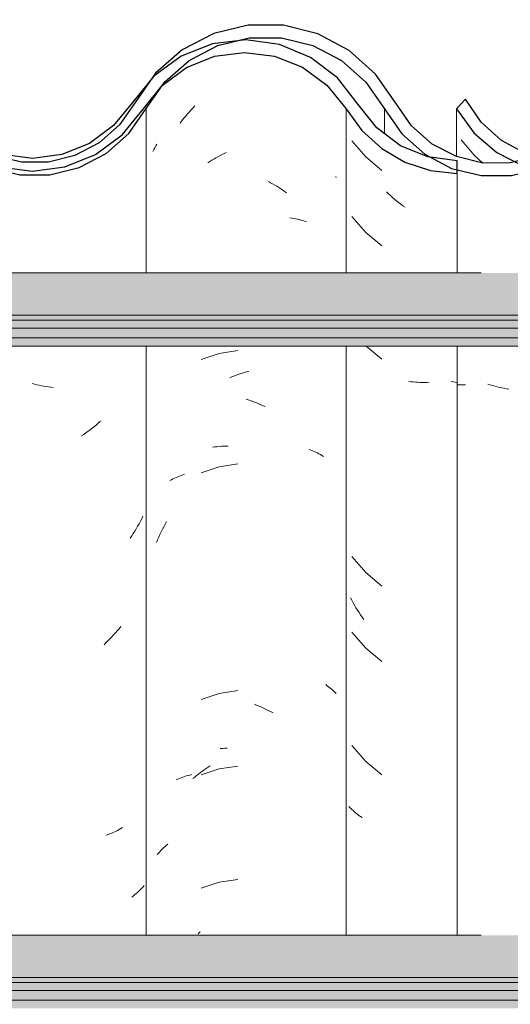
# Model space of a CAD drawing. Header units: metres. Extents: x 9.7 to 43.6, y -0.5 to 5.6.
# Tile 138 of 154: x 34.342 to 34.538, y 3.516 to 3.908. Entities that reach past the tile are written whole.
import ezdxf

# ---------------------------------------------------------------- set-up
doc = ezdxf.new("R2010")
doc.units = ezdxf.units.M
doc.layers.add('A-GLAZ-CWMG', color=7, linetype='Continuous', lineweight=5)
doc.layers.add('A-ROOF', color=7, linetype='Continuous', lineweight=5)
pattern_1 = [(50, (-14.575, 2.812), (0.364365, -0.031877), [0.0381, -0.4191]), (355, (-14.575, 2.812), (-0.070485, 0.382117), [0.03048, -0.33528]), (100.451, (-14.545, 2.81), (0.293886, 0.35023), [0.03238, -0.35618]), (46.184, (-14.575, 2.914), (0.54216, -0.084084), [0.05715, -0.62865]), (96.636, (-14.53, 2.907), (0.474805, 0.49485), [0.04857, -0.53427]), (351.184, (-14.575, 2.914), (0.47481, 0.49485), [0.04572, -0.50292]), (21, (-14.524, 2.888), (0.303226, -0.204528), [0.0381, -0.4191]), (326, (-14.524, 2.888), (0.123607, 0.36838), [0.03048, -0.33528]), (71.451, (-14.499, 2.871), (0.426833, 0.16384), [0.03238, -0.35618]), (37.5, (-14.575, 2.812), (0.0061807, 0.169108), [0.01676, -0.31445, 0.01676, -0.3236, -0.33655]), (37.5, (-14.575, 2.812), (0.0061807, 0.169108), [-0.67158, 0.01676, -0.31979]), (7.5, (-14.575, 2.812), (0.133641, 0.200358), [0.01676, -0.17729, 0.01676, -0.30683, -0.12827]), (7.5, (-14.575, 2.812), (0.133641, 0.200358), [-0.51765, 0.01676, -0.11151]), (327.5, (-14.688, 2.812), (0.2711816, -0.0114606), [0.01676, -0.11024, 0.01676, -0.37948, -0.52578]), (327.5, (-14.688, 2.812), (0.2711816, -0.0114606), [-0.52324, 0.01676, -0.50902]), (317.5, (-14.739, 2.812), (0.296258, 0.05085), [0.01676, -0.14834, 0.01676, -0.24638, -0.37338]), (317.5, (-14.739, 2.812), (0.296258, 0.05085), [-0.42824, 0.01676, -0.35662])]

# ---------------------------------------------------------------- blocks, each defined once
blk = doc.blocks.new('FP_206-D')
at = {"layer": 'A-GLAZ-CWMG', "color": 9, "true_color": 0xc0c0c0}
for p, q in [((-16.41189, 3.86055), (-16.40652, 3.85408)), ((-16.40652, 3.85408), (-16.40326, 3.85126))]:
    blk.add_line(p, q, dxfattribs=at)
blk = doc.blocks.new('Rectangular Mullion - Telha Fibrocimento - Ondulada-1908998-D')
at = {"layer": 'A-GLAZ-CWMG', "true_color": 0x808080}
h = blk.add_hatch(dxfattribs=at)
h.set_pattern_fill('FP_32', color=8, style=0, pattern_type=2)
h.set_pattern_definition(pattern_1)
h.paths.add_polyline_path([(-15.64976, 3.84479), (-15.63777, 3.8476), (-15.6268, 3.85325), (-15.6175, 3.86139), (-15.60349, 3.88151), (-15.59446, 3.88956), (-15.58383, 3.89525), (-15.57189, 3.89828), (-15.55888, 3.89817), (-15.54622, 3.89472), (-15.53761, 3.89044), (-15.52835, 3.88268), (-15.51284, 3.86263), (-15.50184, 3.85457), (-15.4887, 3.8496), (-15.47691, 3.84809), (-15.47004, 3.84896), (-15.47004, 3.85399), (-15.47701, 3.85312), (-15.49005, 3.85517), (-15.49973, 3.85907), (-15.50932, 3.86618), (-15.52835, 3.88917), (-15.53459, 3.89446), (-15.54841, 3.90088), (-15.56015, 3.90338), (-15.57218, 3.90331), (-15.58454, 3.90035), (-15.59617, 3.89446), (-15.60615, 3.88602), (-15.6175, 3.86993), (-15.61994, 3.86612), (-15.62911, 3.85783), (-15.63783, 3.85294), (-15.64976, 3.84995), (-15.65929, 3.84966), (-15.67009, 3.852), (-15.68002, 3.85688), (-15.68851, 3.86402), (-15.69508, 3.873), (-15.70307, 3.88597), (-15.71397, 3.89657), (-15.72711, 3.90414), (-15.74362, 3.90826), (-15.75724, 3.90846), (-15.77153, 3.90514), (-15.78499, 3.89818), (-15.79635, 3.88808), (-15.81108, 3.86642), (-15.81921, 3.85911), (-15.82883, 3.85398), (-15.83938, 3.8513), (-15.85228, 3.85174), (-15.86272, 3.8548), (-15.87051, 3.85886), (-15.87871, 3.86609), (-15.89303, 3.88678), (-15.90361, 3.8962), (-15.91807, 3.90331), (-15.93058, 3.90625), (-15.94388, 3.9063), (-15.95759, 3.90297), (-15.97013, 3.89645), (-15.98078, 3.88711), (-15.98893, 3.87548), (-15.98561, 3.87301), (-15.9947, 3.86206), (-16.00499, 3.8551), (-16.00637, 3.85771), (-16.01122, 3.85463), (-16.01292, 3.85426), (-16.01217, 3.85165), (-16.0187, 3.84951), (-16.03001, 3.84808), (-16.03902, 3.84978), (-16.04234, 3.85233), (-16.04305, 3.84978), (-16.05672, 3.85583), (-16.06254, 3.85972), (-16.05526, 3.85402), (-16.04657, 3.84949), (-16.03427, 3.84662), (-16.02289, 3.84663), (-16.01122, 3.84951), (-16.00055, 3.8551), (-15.9915, 3.86308), (-15.97714, 3.88364), (-15.96742, 3.8922), (-15.95598, 3.89818), (-15.94346, 3.90126), (-15.92978, 3.90106), (-15.9161, 3.89713), (-15.90501, 3.89073), (-15.89668, 3.88325), (-15.88134, 3.86178), (-15.87347, 3.85479), (-15.86057, 3.8486), (-15.85026, 3.84624), (-15.83882, 3.84628), (-15.82705, 3.84925), (-15.81634, 3.85498), (-15.80729, 3.86313), (-15.79272, 3.8846), (-15.78219, 3.89393), (-15.77047, 3.90015), (-15.75679, 3.90342), (-15.74168, 3.90289), (-15.73041, 3.90003), (-15.71839, 3.89356), (-15.70825, 3.88435), (-15.69383, 3.86257), (-15.68477, 3.85414), (-15.67397, 3.84816), (-15.66207, 3.84498), (-15.65929, 3.84494)])
h.paths.add_polyline_path([(-16.17445, 3.8633), (-16.17521, 3.86397), (-16.17409, 3.86502)])
h.paths.add_polyline_path([(-16.2139, 3.84695), (-16.20576, 3.84697), (-16.19413, 3.84984), (-16.1835, 3.85538), (-16.17445, 3.8633), (-16.17261, 3.86663), (-16.16819, 3.87351), (-16.16749, 3.87314), (-16.16632, 3.8748), (-16.16684, 3.87561), (-16.16058, 3.88408), (-16.16008, 3.88363), (-16.15042, 3.89205), (-16.13683, 3.89848), (-16.12669, 3.90094), (-16.11247, 3.90109), (-16.11188, 3.90338), (-16.09922, 3.90035), (-16.0883, 3.89482), (-16.09024, 3.89192), (-16.0898, 3.89153), (-16.08275, 3.88533), (-16.08524, 3.89002), (-16.07998, 3.88802), (-16.07773, 3.88611), (-16.08062, 3.88346), (-16.07325, 3.87295), (-16.06946, 3.87502), (-16.06717, 3.87295), (-16.07692, 3.88685), (-16.08759, 3.89619), (-16.10156, 3.90302), (-16.11394, 3.90594), (-16.12732, 3.90596), (-16.14088, 3.90265), (-16.15328, 3.89619), (-16.16383, 3.88697), (-16.1798, 3.86524), (-16.18638, 3.85951), (-16.19598, 3.85454), (-16.20646, 3.85198), (-16.21772, 3.85209), (-16.22936, 3.85539), (-16.22298, 3.85198), (-16.21253, 3.84926), (-16.21389, 3.84697)])
h.paths.add_polyline_path([(-15.30757, 3.84716), (-15.30757, 3.85221), (-15.31504, 3.85318), (-15.31504, 3.84796)])
h.paths.add_polyline_path([(-16.36362, 3.84723), (-16.35204, 3.85003), (-16.34143, 3.85546), (-16.33236, 3.86325), (-16.31988, 3.88065), (-16.3128, 3.88684), (-16.30448, 3.89117), (-16.29539, 3.8934), (-16.28545, 3.89325), (-16.2761, 3.89073), (-16.26861, 3.88684), (-16.26125, 3.88025), (-16.2491, 3.86313), (-16.24002, 3.85526), (-16.23897, 3.85526), (-16.23963, 3.85587), (-16.23777, 3.85965), (-16.24683, 3.86257), (-16.24249, 3.86402), (-16.24683, 3.86852), (-16.25, 3.87298), (-16.25361, 3.87295), (-16.2622, 3.88521), (-16.27281, 3.89432), (-16.27693, 3.89634), (-16.28603, 3.89842), (-16.29668, 3.89824), (-16.30619, 3.89592), (-16.31593, 3.89073), (-16.32351, 3.88412), (-16.33609, 3.86661), (-16.34572, 3.85887), (-16.35418, 3.85462), (-16.3648, 3.85218), (-16.37456, 3.85218), (-16.38192, 3.84878), (-16.37552, 3.84723), (-16.3648, 3.84723)])
h.paths.add_polyline_path([(-16.38005, 3.84925), (-16.38083, 3.8513), (-16.38472, 3.85003), (-16.38183, 3.84954)])
h.paths.add_polyline_path([(-16.38709, 3.85003), (-16.38623, 3.85286), (-16.38192, 3.85398), (-16.38709, 3.85557), (-16.39765, 3.86193), (-16.40396, 3.86763), (-16.41014, 3.87669), (-16.41357, 3.8726), (-16.40678, 3.86325), (-16.39584, 3.85451), (-16.39182, 3.85245)])
h.paths.add_polyline_path([(-16.03441, 3.85054), (-16.03427, 3.85163), (-16.03799, 3.85255), (-16.0349, 3.85081)])
h.paths.add_polyline_path([(-16.06604, 3.86328), (-16.06259, 3.86641), (-16.06806, 3.86977), (-16.0663, 3.86411)])
at = {"layer": 'A-GLAZ-CWMG', "lineweight": 25}
blk.add_line((-16.41014, 3.87669), (-16.41382, 3.87295), dxfattribs=at)
at = {"layer": 'A-GLAZ-CWMG'}
blk.add_line((-16.41382, 3.85382), (-16.41382, 3.87295), dxfattribs=at)
at = {"layer": 'A-GLAZ-CWMG', "lineweight": 25, "flags": 128}
for points in [[(-16.32964, 3.87548), (-16.33609, 3.86661), (-16.34443, 3.85952), (-16.35418, 3.85462), (-16.3648, 3.85218), (-16.37569, 3.85235), (-16.38623, 3.8551), (-16.39584, 3.86029), (-16.40396, 3.86763), (-16.41014, 3.87669)], [(-16.41382, 3.87295), (-16.40678, 3.86325), (-16.3977, 3.85546), (-16.38709, 3.85003), (-16.37552, 3.84723), (-16.36362, 3.84723), (-16.35204, 3.85003), (-16.34143, 3.85546), (-16.33236, 3.86325), (-16.32532, 3.87295)]]:
    blk.add_lwpolyline(points, dxfattribs=at)
at = {"layer": 'A-GLAZ-CWMG'}
blk.add_blockref('FP_206-D', (0, 0), dxfattribs=at)
blk = doc.blocks.new('FP_214-D')
at = {"layer": 'A-GLAZ-CWMG', "color": 9, "true_color": 0xc0c0c0}
for p, q in [((-16.51963, 3.87244), (-16.51886, 3.87327)), ((-16.51886, 3.87327), (-16.51808, 3.87408)), ((-16.5226, 3.86898), (-16.52188, 3.86986)), ((-16.52188, 3.86986), (-16.52114, 3.87073)), ((-16.52114, 3.87073), (-16.52039, 3.87159)), ((-16.52039, 3.87159), (-16.51963, 3.87244)), ((-16.52402, 3.86716), (-16.52332, 3.86807)), ((-16.52332, 3.86807), (-16.5226, 3.86898)), ((-16.51106, 3.73786), (-16.51019, 3.73799)), ((-16.51019, 3.73799), (-16.50932, 3.7381)), ((-16.50932, 3.7381), (-16.50843, 3.73819)), ((-16.50843, 3.73819), (-16.50754, 3.73826)), ((-16.50754, 3.73826), (-16.50664, 3.73832)), ((-16.50664, 3.73832), (-16.50574, 3.73836)), ((-16.50574, 3.73836), (-16.50483, 3.73838)), ((-16.52997, 3.70719), (-16.52941, 3.7082)), ((-16.53155, 3.70412), (-16.53103, 3.70515)), ((-16.53103, 3.70515), (-16.53051, 3.70618)), ((-16.53051, 3.70618), (-16.52997, 3.70719)), ((-16.53344, 3.6999), (-16.53299, 3.70096)), ((-16.53299, 3.70096), (-16.53252, 3.70203)), ((-16.53252, 3.70203), (-16.53204, 3.70308)), ((-16.53204, 3.70308), (-16.53155, 3.70412)), ((-16.50711, 3.61772), (-16.50621, 3.61777)), ((-16.50621, 3.61777), (-16.5053, 3.6178)), ((-16.508, 3.61765), (-16.50711, 3.61772)), ((-16.53057, 3.57811), (-16.53002, 3.57861)), ((-16.53002, 3.57861), (-16.52945, 3.5791)), ((-16.52945, 3.5791), (-16.52887, 3.57958)), ((-16.5331, 3.57544), (-16.53263, 3.57599)), ((-16.53263, 3.57599), (-16.53214, 3.57654)), ((-16.53214, 3.57654), (-16.53163, 3.57707)), ((-16.53163, 3.57707), (-16.53111, 3.57759)), ((-16.53111, 3.57759), (-16.53057, 3.57811)), ((-16.51685, 3.54374), (-16.51604, 3.54452))]:
    blk.add_line(p, q, dxfattribs=at)
blk = doc.blocks.new('FP_215-D')
at = {"layer": 'A-GLAZ-CWMG', "color": 9, "true_color": 0xc0c0c0}
for p, q in [((-16.58209, 3.76308), (-16.58303, 3.76333)), ((-16.58115, 3.76285), (-16.58209, 3.76308)), ((-16.58021, 3.76263), (-16.58115, 3.76285)), ((-16.57927, 3.76243), (-16.58021, 3.76263)), ((-16.57833, 3.76225), (-16.57927, 3.76243)), ((-16.57739, 3.76208), (-16.57833, 3.76225)), ((-16.57645, 3.76194), (-16.57739, 3.76208)), ((-16.57552, 3.76181), (-16.57645, 3.76194)), ((-16.57458, 3.76169), (-16.57552, 3.76181)), ((-16.55653, 3.74758), (-16.55735, 3.74689)), ((-16.55571, 3.74829), (-16.55653, 3.74758)), ((-16.56157, 3.74364), (-16.56244, 3.74303)), ((-16.56071, 3.74425), (-16.56157, 3.74364)), ((-16.55986, 3.74489), (-16.56071, 3.74425)), ((-16.55902, 3.74554), (-16.55986, 3.74489)), ((-16.55818, 3.7462), (-16.55902, 3.74554)), ((-16.55735, 3.74689), (-16.55818, 3.7462)), ((-16.56244, 3.74303), (-16.56332, 3.74244)), ((-16.53984, 3.70836), (-16.54038, 3.70736)), ((-16.53932, 3.70937), (-16.53984, 3.70836)), ((-16.53881, 3.71039), (-16.53932, 3.70937)), ((-16.54209, 3.70441), (-16.54268, 3.70344)), ((-16.5415, 3.70538), (-16.54209, 3.70441)), ((-16.54094, 3.70636), (-16.5415, 3.70538)), ((-16.54038, 3.70736), (-16.54094, 3.70636)), ((-16.54329, 3.70249), (-16.54391, 3.70155)), ((-16.54268, 3.70344), (-16.54329, 3.70249)), ((-16.54834, 3.6655), (-16.54905, 3.66465)), ((-16.54763, 3.66636), (-16.54834, 3.6655)), ((-16.55202, 3.6614), (-16.55279, 3.66062)), ((-16.55126, 3.66219), (-16.55202, 3.6614)), ((-16.55052, 3.663), (-16.55126, 3.66219)), ((-16.54978, 3.66382), (-16.55052, 3.663)), ((-16.54905, 3.66465), (-16.54978, 3.66382)), ((-16.55357, 3.65985), (-16.55435, 3.6591)), ((-16.55279, 3.66062), (-16.55357, 3.65985)), ((-16.55275, 3.58336), (-16.55353, 3.58307)), ((-16.55198, 3.58366), (-16.55275, 3.58336)), ((-16.55123, 3.58398), (-16.55198, 3.58366)), ((-16.55048, 3.58431), (-16.55123, 3.58398)), ((-16.54974, 3.58465), (-16.55048, 3.58431)), ((-16.54902, 3.585), (-16.54974, 3.58465)), ((-16.5483, 3.58537), (-16.54902, 3.585)), ((-16.5476, 3.58575), (-16.5483, 3.58537)), ((-16.54691, 3.58615), (-16.5476, 3.58575)), ((-16.53829, 3.56307), (-16.53878, 3.56252)), ((-16.54265, 3.55892), (-16.54326, 3.55844)), ((-16.54206, 3.5594), (-16.54265, 3.55892)), ((-16.54148, 3.55989), (-16.54206, 3.5594)), ((-16.54091, 3.5604), (-16.54148, 3.55989)), ((-16.54036, 3.56091), (-16.54091, 3.5604)), ((-16.53982, 3.56144), (-16.54036, 3.56091)), ((-16.53929, 3.56197), (-16.53982, 3.56144)), ((-16.53878, 3.56252), (-16.53929, 3.56197))]:
    blk.add_line(p, q, dxfattribs=at)
blk = doc.blocks.new('FP_226-D')
at = {"layer": 'A-GLAZ-CWMG', "color": 9, "true_color": 0xc0c0c0}
for p, q in [((-16.41292, 3.76282), (-16.41357, 3.76285)), ((-16.41202, 3.7628), (-16.41292, 3.76282)), ((-16.41111, 3.76279), (-16.41202, 3.7628)), ((-16.4102, 3.7628), (-16.41111, 3.76279)), ((-16.40039, 3.76277), (-16.40133, 3.76306)), ((-16.39945, 3.7625), (-16.40039, 3.76277)), ((-16.39851, 3.76224), (-16.39945, 3.7625)), ((-16.39757, 3.762), (-16.39851, 3.76224)), ((-16.39663, 3.76178), (-16.39757, 3.762)), ((-16.39568, 3.76157), (-16.39663, 3.76178)), ((-16.39474, 3.76139), (-16.39568, 3.76157)), ((-16.3938, 3.76122), (-16.39474, 3.76139)), ((-16.39287, 3.76106), (-16.3938, 3.76122))]:
    blk.add_line(p, q, dxfattribs=at)
blk = doc.blocks.new('Rectangular Mullion - Telha Fibrocimento - Ondulada-V213-D')
at = {"layer": 'A-GLAZ-CWMG', "true_color": 0x808080}
h = blk.add_hatch(dxfattribs=at)
h.set_pattern_fill('FP_32', color=8, style=0, pattern_type=2)
h.set_pattern_definition(pattern_1)
h.paths.add_polyline_path([(-16.38005, 3.84925), (-16.38602, 3.85024), (-16.38083, 3.8513), (-16.38035, 3.85003)])
h.paths.add_polyline_path([(-16.20276, 3.84479), (-16.19077, 3.8476), (-16.1798, 3.85325), (-16.1705, 3.86139), (-16.15649, 3.88151), (-16.14746, 3.88956), (-16.13683, 3.89525), (-16.12489, 3.89828), (-16.11188, 3.89817), (-16.09922, 3.89472), (-16.09024, 3.89013), (-16.08062, 3.88171), (-16.06584, 3.86263), (-16.05526, 3.85474), (-16.04305, 3.84978), (-16.04234, 3.85233), (-16.03819, 3.84914), (-16.02991, 3.84809), (-16.01696, 3.84973), (-16.01201, 3.85172), (-16.01292, 3.85426), (-16.01221, 3.85464), (-16.00637, 3.85771), (-16.00474, 3.85464), (-15.99364, 3.86308), (-15.98528, 3.87341), (-15.98893, 3.87548), (-15.98585, 3.88056), (-15.9975, 3.86618), (-16.00709, 3.85907), (-16.01812, 3.85462), (-16.03001, 3.85312), (-16.04305, 3.85517), (-16.05273, 3.85907), (-16.06259, 3.86652), (-16.06966, 3.87491), (-16.07351, 3.87332), (-16.08062, 3.88346), (-16.07773, 3.88611), (-16.08135, 3.88854), (-16.08524, 3.89002), (-16.08275, 3.88533), (-16.09024, 3.89192), (-16.0883, 3.89482), (-16.10156, 3.90091), (-16.11188, 3.90338), (-16.11315, 3.90072), (-16.11394, 3.90091), (-16.1268, 3.90091), (-16.13908, 3.89793), (-16.15193, 3.89073), (-16.16008, 3.88363), (-16.16091, 3.88363), (-16.16689, 3.87543), (-16.16632, 3.8748), (-16.16767, 3.87324), (-16.16843, 3.87314), (-16.17663, 3.86139), (-16.1835, 3.85538), (-16.19413, 3.84984), (-16.20702, 3.84697), (-16.21389, 3.84697), (-16.21164, 3.84966), (-16.21229, 3.84966), (-16.22309, 3.852), (-16.23302, 3.85688), (-16.24151, 3.86402), (-16.2491, 3.87466), (-16.25607, 3.88597), (-16.26697, 3.89657), (-16.28011, 3.90414), (-16.29662, 3.90826), (-16.31024, 3.90846), (-16.32453, 3.90514), (-16.33799, 3.89818), (-16.34935, 3.88808), (-16.36408, 3.86642), (-16.37221, 3.85911), (-16.38183, 3.85398), (-16.3867, 3.85235), (-16.38709, 3.85003), (-16.39051, 3.85178), (-16.39238, 3.8513), (-16.40394, 3.85141), (-16.41572, 3.8548), (-16.42351, 3.85886), (-16.43171, 3.86609), (-16.44803, 3.88855), (-16.45661, 3.8962), (-16.47107, 3.90331), (-16.48358, 3.90625), (-16.49688, 3.9063), (-16.51059, 3.90297), (-16.52313, 3.89645), (-16.53378, 3.88711), (-16.54193, 3.87548), (-16.53861, 3.87301), (-16.5477, 3.86206), (-16.55799, 3.8551), (-16.55937, 3.85771), (-16.56422, 3.85463), (-16.56592, 3.85426), (-16.56517, 3.85165), (-16.5717, 3.84951), (-16.58301, 3.84808), (-16.59202, 3.84978), (-16.59534, 3.85233), (-16.59605, 3.84978), (-16.60972, 3.85583), (-16.61884, 3.86262), (-16.60826, 3.85402), (-16.59957, 3.84949), (-16.58727, 3.84662), (-16.57589, 3.84663), (-16.56422, 3.84951), (-16.55316, 3.85545), (-16.5445, 3.86308), (-16.53014, 3.88364), (-16.52042, 3.8922), (-16.50898, 3.89818), (-16.49646, 3.90126), (-16.48278, 3.90106), (-16.4691, 3.89713), (-16.45801, 3.89073), (-16.44968, 3.88325), (-16.43434, 3.86178), (-16.42647, 3.85479), (-16.41357, 3.8486), (-16.40326, 3.84624), (-16.39182, 3.84628), (-16.37794, 3.85038), (-16.36934, 3.85498), (-16.36029, 3.86313), (-16.34572, 3.8846), (-16.33553, 3.89375), (-16.32347, 3.90015), (-16.30979, 3.90342), (-16.29468, 3.90289), (-16.28341, 3.90003), (-16.27139, 3.89356), (-16.26125, 3.88435), (-16.25361, 3.87295), (-16.24997, 3.87295), (-16.24548, 3.86663), (-16.24225, 3.86381), (-16.24662, 3.86237), (-16.23731, 3.85951), (-16.23963, 3.85587), (-16.23672, 3.85356), (-16.22697, 3.84816), (-16.21507, 3.84498), (-16.20573, 3.84484)])
h.paths.add_polyline_path([(-16.72745, 3.8633), (-16.72821, 3.86397), (-16.72709, 3.86502)])
h.paths.add_polyline_path([(-16.7669, 3.84695), (-16.75876, 3.84697), (-16.74713, 3.84984), (-16.7365, 3.85538), (-16.72745, 3.8633), (-16.72561, 3.86663), (-16.72119, 3.87351), (-16.72049, 3.87314), (-16.71932, 3.8748), (-16.71984, 3.87561), (-16.71358, 3.88408), (-16.71308, 3.88363), (-16.70342, 3.89205), (-16.68983, 3.89848), (-16.67969, 3.90094), (-16.66547, 3.90109), (-16.66488, 3.90338), (-16.65222, 3.90035), (-16.6413, 3.89482), (-16.64324, 3.89192), (-16.6428, 3.89153), (-16.63575, 3.88533), (-16.63824, 3.89002), (-16.63298, 3.88802), (-16.63073, 3.88611), (-16.63362, 3.88346), (-16.62625, 3.87295), (-16.62246, 3.87502), (-16.62017, 3.87295), (-16.62992, 3.88685), (-16.64059, 3.89619), (-16.65456, 3.90302), (-16.66694, 3.90594), (-16.68032, 3.90596), (-16.69388, 3.90265), (-16.70628, 3.89619), (-16.71683, 3.88697), (-16.7328, 3.86524), (-16.73938, 3.85951), (-16.74898, 3.85454), (-16.75946, 3.85198), (-16.77072, 3.85209), (-16.78236, 3.85539), (-16.77598, 3.85198), (-16.76553, 3.84926), (-16.76689, 3.84697)])
h.paths.add_polyline_path([(-15.86057, 3.84716), (-15.86057, 3.8486), (-15.86272, 3.84913), (-15.87378, 3.85436), (-15.88316, 3.85819), (-15.8926, 3.86529), (-15.9083, 3.88523), (-15.91991, 3.89379), (-15.93341, 3.89888), (-15.94535, 3.90039), (-15.94858, 3.9), (-15.95806, 3.89709), (-15.96909, 3.89073), (-15.97713, 3.88295), (-15.9674, 3.8898), (-15.95593, 3.89406), (-15.94346, 3.8952), (-15.93142, 3.89314), (-15.92222, 3.88947), (-15.91248, 3.88232), (-15.8993, 3.86529), (-15.89668, 3.86255), (-15.8895, 3.85638), (-15.88134, 3.85162), (-15.87118, 3.84829), (-15.86084, 3.84719)])
h.paths.add_polyline_path([(-16.9178, 3.84723), (-16.91662, 3.84723), (-16.9036, 3.85076), (-16.89443, 3.85546), (-16.88536, 3.86325), (-16.87288, 3.88065), (-16.8658, 3.88684), (-16.85748, 3.89117), (-16.84839, 3.8934), (-16.83845, 3.89325), (-16.82877, 3.89056), (-16.82161, 3.88684), (-16.81425, 3.88025), (-16.8021, 3.86313), (-16.79302, 3.85526), (-16.79197, 3.85526), (-16.79263, 3.85587), (-16.79077, 3.85965), (-16.79983, 3.86257), (-16.79549, 3.86402), (-16.79983, 3.86852), (-16.803, 3.87298), (-16.80661, 3.87295), (-16.8152, 3.88521), (-16.82439, 3.89356), (-16.83088, 3.89657), (-16.83903, 3.89842), (-16.84968, 3.89824), (-16.85919, 3.89592), (-16.86893, 3.89073), (-16.87651, 3.88412), (-16.88909, 3.86661), (-16.89872, 3.85887), (-16.90718, 3.85462), (-16.9178, 3.85218), (-16.92756, 3.85218), (-16.93492, 3.84878), (-16.92852, 3.84723), (-16.92227, 3.84723)])
h.paths.add_polyline_path([(-16.93305, 3.84925), (-16.93383, 3.8513), (-16.93772, 3.85003), (-16.93483, 3.84954)])
h.paths.add_polyline_path([(-16.94009, 3.85003), (-16.93923, 3.85286), (-16.93492, 3.85398), (-16.94009, 3.85557), (-16.95065, 3.86193), (-16.95696, 3.86763), (-16.96314, 3.87669), (-16.96682, 3.87295), (-16.95978, 3.86325), (-16.94884, 3.85451), (-16.94482, 3.85245)])
h.paths.add_polyline_path([(-16.58741, 3.85054), (-16.58727, 3.85163), (-16.59099, 3.85255), (-16.5879, 3.85081)])
h.paths.add_polyline_path([(-16.03441, 3.85054), (-16.03799, 3.85255), (-16.03427, 3.85163)])
h.paths.add_polyline_path([(-16.61904, 3.86328), (-16.61559, 3.86641), (-16.62106, 3.86977), (-16.6193, 3.86411)])
h.paths.add_polyline_path([(-16.06604, 3.86328), (-16.06806, 3.86977), (-16.06285, 3.86618), (-16.06584, 3.86346)])
h.paths.add_polyline_path([(-16.17445, 3.8633), (-16.17445, 3.86468), (-16.17521, 3.86397)])
at = {"layer": 'A-GLAZ-CWMG'}
for p, q in [((-16.53757, 3.80742), (-16.53757, 3.87301)), ((-16.4425, 3.87295), (-16.4425, 3.86296)), ((-16.53757, 3.54319), (-16.53757, 3.77825))]:
    blk.add_line(p, q, dxfattribs=at)
at = {"layer": 'A-GLAZ-CWMG', "lineweight": 25, "flags": 128}
for points in [[(-16.43797, 3.87509), (-16.44603, 3.88678), (-16.45661, 3.8962), (-16.4691, 3.90281), (-16.48278, 3.90625), (-16.49688, 3.9063), (-16.51059, 3.90297), (-16.52313, 3.89645), (-16.53378, 3.88711), (-16.54193, 3.87548)], [(-16.53757, 3.87301), (-16.53014, 3.88364), (-16.52042, 3.8922), (-16.50898, 3.89818), (-16.49646, 3.90126), (-16.48358, 3.90125), (-16.47107, 3.89816), (-16.45963, 3.89216), (-16.44993, 3.88359), (-16.4425, 3.87295)], [(-16.54193, 3.87548), (-16.54816, 3.86653), (-16.55631, 3.85932), (-16.56592, 3.85426), (-16.57644, 3.85165), (-16.58727, 3.85163), (-16.59779, 3.85421), (-16.60742, 3.85923), (-16.61559, 3.86641), (-16.62185, 3.87535)], [(-16.4425, 3.87295), (-16.43558, 3.86288), (-16.42647, 3.85479), (-16.41572, 3.84913), (-16.40394, 3.84624), (-16.39182, 3.84628), (-16.38005, 3.84925), (-16.36934, 3.85498), (-16.36029, 3.86313), (-16.35343, 3.87324)], [(-16.35791, 3.87548), (-16.36408, 3.86642), (-16.37221, 3.85911), (-16.38183, 3.85398), (-16.39238, 3.8513), (-16.40326, 3.85125), (-16.41384, 3.85382), (-16.42351, 3.85886), (-16.43171, 3.86609), (-16.43797, 3.87509)], [(-16.61889, 3.86257), (-16.61024, 3.85506), (-16.59957, 3.84949), (-16.5879, 3.84662), (-16.57589, 3.84663), (-16.56422, 3.84951), (-16.55355, 3.8551), (-16.5445, 3.86308), (-16.53757, 3.87301)]]:
    blk.add_lwpolyline(points, dxfattribs=at)
at = {"layer": 'A-GLAZ-CWMG'}
for name in ['FP_214-D', 'FP_215-D', 'FP_226-D']:
    blk.add_blockref(name, (0, 0), dxfattribs=at)
blk = doc.blocks.new('FP_234-D')
at = {"layer": 'A-GLAZ-CWMG', "color": 9, "true_color": 0xc0c0c0}
for p, q in [((-16.45548, 3.86007), (-16.44998, 3.85371)), ((-16.44998, 3.85371), (-16.4435, 3.84832)), ((-16.44096, 3.83901), (-16.44176, 3.83975)), ((-16.44016, 3.83828), (-16.44096, 3.83901)), ((-16.43935, 3.83757), (-16.44016, 3.83828)), ((-16.43853, 3.83688), (-16.43935, 3.83757)), ((-16.4377, 3.8362), (-16.43853, 3.83688)), ((-16.43686, 3.83553), (-16.4377, 3.8362)), ((-16.43602, 3.83488), (-16.43686, 3.83553)), ((-16.43517, 3.83424), (-16.43602, 3.83488)), ((-16.43431, 3.83362), (-16.43517, 3.83424)), ((-16.45548, 3.82993), (-16.44998, 3.82356)), ((-16.44998, 3.82356), (-16.4435, 3.81818)), ((-16.44986, 3.77825), (-16.4435, 3.77296)), ((-16.43195, 3.76402), (-16.43283, 3.76412)), ((-16.43107, 3.76393), (-16.43195, 3.76402)), ((-16.43018, 3.76386), (-16.43107, 3.76393)), ((-16.42929, 3.76381), (-16.43018, 3.76386)), ((-16.42839, 3.76378), (-16.42929, 3.76381)), ((-16.42748, 3.76376), (-16.42839, 3.76378)), ((-16.42657, 3.76375), (-16.42748, 3.76376)), ((-16.42566, 3.76377), (-16.42657, 3.76375)), ((-16.42474, 3.7638), (-16.42566, 3.76377)), ((-16.41509, 3.76403), (-16.41585, 3.76425)), ((-16.41433, 3.76382), (-16.41509, 3.76403)), ((-16.41357, 3.76362), (-16.41433, 3.76382)), ((-16.45548, 3.69428), (-16.44998, 3.68792)), ((-16.44998, 3.68792), (-16.4435, 3.68253)), ((-16.45558, 3.67682), (-16.45612, 3.67782)), ((-16.45502, 3.67583), (-16.45558, 3.67682)), ((-16.45445, 3.67485), (-16.45502, 3.67583)), ((-16.45387, 3.67388), (-16.45445, 3.67485)), ((-16.45327, 3.67292), (-16.45387, 3.67388)), ((-16.45266, 3.67197), (-16.45327, 3.67292)), ((-16.45204, 3.67103), (-16.45266, 3.67197)), ((-16.4514, 3.67011), (-16.45204, 3.67103)), ((-16.45075, 3.66919), (-16.4514, 3.67011)), ((-16.45548, 3.66414), (-16.44998, 3.65778)), ((-16.44998, 3.65778), (-16.4435, 3.65239)), ((-16.45548, 3.61893), (-16.44998, 3.61257)), ((-16.44998, 3.61257), (-16.4435, 3.60718)), ((-16.45615, 3.594), (-16.45667, 3.59453)), ((-16.4556, 3.59348), (-16.45615, 3.594)), ((-16.45505, 3.59296), (-16.4556, 3.59348)), ((-16.45448, 3.59246), (-16.45505, 3.59296)), ((-16.4539, 3.59197), (-16.45448, 3.59246)), ((-16.4533, 3.59149), (-16.4539, 3.59197)), ((-16.45269, 3.59102), (-16.4533, 3.59149)), ((-16.45207, 3.59056), (-16.45269, 3.59102)), ((-16.45143, 3.59011), (-16.45207, 3.59056))]:
    blk.add_line(p, q, dxfattribs=at)
blk = doc.blocks.new('FP_235-D')
at = {"layer": 'A-GLAZ-CWMG', "color": 9, "true_color": 0xc0c0c0}
for p, q in [((-16.53446, 3.85664), (-16.53409, 3.85738)), ((-16.53409, 3.85738), (-16.53371, 3.85812)), ((-16.53371, 3.85812), (-16.53333, 3.85885)), ((-16.53482, 3.85589), (-16.53446, 3.85664)), ((-16.50971, 3.85333), (-16.5089, 3.85378)), ((-16.5089, 3.85378), (-16.50808, 3.85422)), ((-16.50808, 3.85422), (-16.50726, 3.85464)), ((-16.50726, 3.85464), (-16.50644, 3.85504)), ((-16.50644, 3.85504), (-16.50561, 3.85543)), ((-16.51291, 3.85137), (-16.51212, 3.85188)), ((-16.51212, 3.85188), (-16.51132, 3.85238)), ((-16.51132, 3.85238), (-16.51052, 3.85286)), ((-16.51052, 3.85286), (-16.50971, 3.85333)), ((-16.46194, 3.84589), (-16.46178, 3.84556)), ((-16.48873, 3.84384), (-16.48792, 3.84341)), ((-16.48792, 3.84341), (-16.4871, 3.84296)), ((-16.4871, 3.84296), (-16.48629, 3.8425)), ((-16.48629, 3.8425), (-16.48549, 3.84202)), ((-16.48549, 3.84202), (-16.48469, 3.84153)), ((-16.48469, 3.84153), (-16.48389, 3.84102)), ((-16.48389, 3.84102), (-16.4831, 3.8405)), ((-16.4831, 3.8405), (-16.48232, 3.83996)), ((-16.48232, 3.83996), (-16.48154, 3.83941)), ((-16.48024, 3.82942), (-16.47948, 3.82931)), ((-16.47948, 3.82931), (-16.47872, 3.82918)), ((-16.47872, 3.82918), (-16.47798, 3.82904)), ((-16.47798, 3.82904), (-16.47724, 3.82888)), ((-16.47724, 3.82888), (-16.47651, 3.82871)), ((-16.47651, 3.82871), (-16.47579, 3.82852)), ((-16.47579, 3.82852), (-16.47507, 3.82832)), ((-16.47507, 3.82832), (-16.47437, 3.82811)), ((-16.47437, 3.82811), (-16.47367, 3.82788)), ((-16.5084, 3.77533), (-16.51555, 3.77295)), ((-16.50093, 3.77644), (-16.5084, 3.77533)), ((-16.50086, 3.76691), (-16.50002, 3.7672)), ((-16.50002, 3.7672), (-16.49918, 3.76746)), ((-16.49918, 3.76746), (-16.49834, 3.76771)), ((-16.49834, 3.76771), (-16.4975, 3.76794)), ((-16.4975, 3.76794), (-16.49666, 3.76816)), ((-16.5042, 3.76563), (-16.50337, 3.76597)), ((-16.50337, 3.76597), (-16.50253, 3.7663)), ((-16.50253, 3.7663), (-16.5017, 3.76662)), ((-16.5017, 3.76662), (-16.50086, 3.76691)), ((-16.49764, 3.75702), (-16.4968, 3.75676)), ((-16.4968, 3.75676), (-16.49596, 3.75648)), ((-16.49596, 3.75648), (-16.49512, 3.75619)), ((-16.49512, 3.75619), (-16.49429, 3.75588)), ((-16.49429, 3.75588), (-16.49345, 3.75556)), ((-16.49345, 3.75556), (-16.49262, 3.75522)), ((-16.49262, 3.75522), (-16.49179, 3.75487)), ((-16.49179, 3.75487), (-16.49096, 3.75449)), ((-16.49096, 3.75449), (-16.49013, 3.75411)), ((-16.47251, 3.73704), (-16.47185, 3.73677)), ((-16.47185, 3.73677), (-16.47119, 3.7365)), ((-16.47119, 3.7365), (-16.47054, 3.73621)), ((-16.47054, 3.73621), (-16.4699, 3.73591)), ((-16.4699, 3.73591), (-16.46927, 3.7356)), ((-16.46927, 3.7356), (-16.46865, 3.73527)), ((-16.46865, 3.73527), (-16.46805, 3.73494)), ((-16.46805, 3.73494), (-16.46745, 3.73459)), ((-16.46745, 3.73459), (-16.46687, 3.73423)), ((-16.5084, 3.73012), (-16.51555, 3.72774)), ((-16.50093, 3.73123), (-16.5084, 3.73012)), ((-16.52808, 3.72461), (-16.52747, 3.72493)), ((-16.52747, 3.72493), (-16.52685, 3.72525)), ((-16.52685, 3.72525), (-16.52621, 3.72556)), ((-16.52621, 3.72556), (-16.52557, 3.72585)), ((-16.52557, 3.72585), (-16.52491, 3.72613)), ((-16.52491, 3.72613), (-16.52424, 3.72639)), ((-16.52424, 3.72639), (-16.52357, 3.72665)), ((-16.52357, 3.72665), (-16.52288, 3.72689)), ((-16.52288, 3.72689), (-16.52219, 3.72712)), ((-16.4659, 3.64317), (-16.46534, 3.64277)), ((-16.46534, 3.64277), (-16.46479, 3.64236)), ((-16.46479, 3.64236), (-16.46426, 3.64195)), ((-16.46426, 3.64195), (-16.46373, 3.64152)), ((-16.46373, 3.64152), (-16.46322, 3.64108)), ((-16.5084, 3.63969), (-16.51555, 3.63731)), ((-16.50093, 3.6408), (-16.5084, 3.63969)), ((-16.46322, 3.64108), (-16.46273, 3.64063)), ((-16.46273, 3.64063), (-16.46225, 3.64017)), ((-16.46225, 3.64017), (-16.46178, 3.6397)), ((-16.49436, 3.63534), (-16.49352, 3.63502)), ((-16.49352, 3.63502), (-16.49269, 3.63468)), ((-16.49269, 3.63468), (-16.49186, 3.63432)), ((-16.49186, 3.63432), (-16.49103, 3.63395)), ((-16.49103, 3.63395), (-16.4902, 3.63357)), ((-16.4902, 3.63357), (-16.48938, 3.63317)), ((-16.48938, 3.63317), (-16.48856, 3.63275)), ((-16.48856, 3.63275), (-16.48774, 3.63231)), ((-16.48774, 3.63231), (-16.48693, 3.63187)), ((-16.51357, 3.60979), (-16.51278, 3.61031)), ((-16.51278, 3.61031), (-16.51199, 3.61082)), ((-16.50093, 3.61066), (-16.5084, 3.60955)), ((-16.5243, 3.6058), (-16.52363, 3.60606)), ((-16.52363, 3.60606), (-16.52294, 3.6063)), ((-16.52294, 3.6063), (-16.52225, 3.60653)), ((-16.52225, 3.60653), (-16.52154, 3.60674)), ((-16.52154, 3.60674), (-16.52083, 3.60695)), ((-16.52083, 3.60695), (-16.52011, 3.60713)), ((-16.52011, 3.60713), (-16.51938, 3.60731)), ((-16.51891, 3.60568), (-16.51816, 3.60631)), ((-16.51816, 3.60631), (-16.51742, 3.60693)), ((-16.51742, 3.60693), (-16.51666, 3.60753)), ((-16.51666, 3.60753), (-16.5159, 3.60812)), ((-16.5159, 3.60812), (-16.51513, 3.60869)), ((-16.5084, 3.60955), (-16.51555, 3.60716)), ((-16.51513, 3.60869), (-16.51435, 3.60924)), ((-16.51435, 3.60924), (-16.51357, 3.60979)), ((-16.52562, 3.60525), (-16.52497, 3.60553)), ((-16.52497, 3.60553), (-16.5243, 3.6058)), ((-16.5084, 3.56433), (-16.51555, 3.56195)), ((-16.50093, 3.56545), (-16.5084, 3.56433))]:
    blk.add_line(p, q, dxfattribs=at)
blk = doc.blocks.new('Rectangular Mullion - Telha Fibrocimento - Ondulada-V227-D')
at = {"layer": 'A-GLAZ-CWMG', "true_color": 0x808080}
h = blk.add_hatch(dxfattribs=at)
h.set_pattern_fill('FP_32', color=8, style=0, pattern_type=2)
h.set_pattern_definition(pattern_1)
h.paths.add_polyline_path([(-16.93305, 3.84925), (-16.93865, 3.85032), (-16.93383, 3.8513), (-16.93335, 3.85003)])
h.paths.add_polyline_path([(-16.75576, 3.84479), (-16.74377, 3.8476), (-16.7328, 3.85325), (-16.7235, 3.86139), (-16.70949, 3.88151), (-16.70046, 3.88956), (-16.68983, 3.89525), (-16.67789, 3.89828), (-16.66488, 3.89817), (-16.65222, 3.89472), (-16.64324, 3.89013), (-16.63362, 3.88171), (-16.61884, 3.86263), (-16.60826, 3.85474), (-16.59605, 3.84978), (-16.59534, 3.85233), (-16.59119, 3.84914), (-16.58291, 3.84809), (-16.56996, 3.84973), (-16.56501, 3.85172), (-16.56592, 3.85426), (-16.56521, 3.85464), (-16.55937, 3.85771), (-16.55774, 3.85464), (-16.54664, 3.86308), (-16.53828, 3.87341), (-16.54193, 3.87548), (-16.53885, 3.88056), (-16.5505, 3.86618), (-16.56009, 3.85907), (-16.57112, 3.85462), (-16.58301, 3.85312), (-16.59605, 3.85517), (-16.60573, 3.85907), (-16.61559, 3.86652), (-16.62266, 3.87491), (-16.62651, 3.87332), (-16.63362, 3.88346), (-16.63073, 3.88611), (-16.63435, 3.88854), (-16.63824, 3.89002), (-16.63575, 3.88533), (-16.64324, 3.89192), (-16.6413, 3.89482), (-16.65456, 3.90091), (-16.66488, 3.90338), (-16.66615, 3.90072), (-16.66694, 3.90091), (-16.6798, 3.90091), (-16.69334, 3.89728), (-16.70493, 3.89073), (-16.71308, 3.88363), (-16.71391, 3.88363), (-16.71989, 3.87543), (-16.71932, 3.8748), (-16.72049, 3.87314), (-16.72143, 3.87314), (-16.72963, 3.86139), (-16.7365, 3.85538), (-16.74713, 3.84984), (-16.76002, 3.84697), (-16.76689, 3.84697), (-16.76464, 3.84966), (-16.76529, 3.84966), (-16.77609, 3.852), (-16.78602, 3.85688), (-16.79451, 3.86402), (-16.8021, 3.87466), (-16.80907, 3.88597), (-16.81997, 3.89657), (-16.83351, 3.90425), (-16.84962, 3.90826), (-16.86324, 3.90846), (-16.87753, 3.90514), (-16.89099, 3.89818), (-16.9036, 3.88624), (-16.91708, 3.86642), (-16.92521, 3.85911), (-16.93483, 3.85398), (-16.9397, 3.85235), (-16.94009, 3.85003), (-16.94351, 3.85178), (-16.94538, 3.8513), (-16.95694, 3.85141), (-16.96872, 3.8548), (-16.97651, 3.85886), (-16.98471, 3.86609), (-16.99903, 3.88678), (-17.00961, 3.8962), (-17.02407, 3.90331), (-17.03658, 3.90625), (-17.04988, 3.9063), (-17.06359, 3.90297), (-17.07613, 3.89645), (-17.08678, 3.88711), (-17.09493, 3.87548), (-17.09161, 3.87301), (-17.1007, 3.86206), (-17.11099, 3.8551), (-17.11237, 3.85771), (-17.11722, 3.85463), (-17.11892, 3.85426), (-17.11817, 3.85165), (-17.1247, 3.84951), (-17.13601, 3.84808), (-17.14502, 3.84978), (-17.14834, 3.85233), (-17.14905, 3.84978), (-17.16272, 3.85583), (-17.17184, 3.86262), (-17.16126, 3.85402), (-17.15257, 3.84949), (-17.14027, 3.84662), (-17.12889, 3.84663), (-17.11722, 3.84951), (-17.10655, 3.8551), (-17.0975, 3.86308), (-17.08314, 3.88364), (-17.07342, 3.8922), (-17.06198, 3.89818), (-17.04946, 3.90126), (-17.03578, 3.90106), (-17.0221, 3.89713), (-17.01101, 3.89073), (-17.00268, 3.88325), (-16.98734, 3.86178), (-16.97947, 3.85479), (-16.96657, 3.8486), (-16.95626, 3.84624), (-16.94482, 3.84628), (-16.9316, 3.85003), (-16.92234, 3.85498), (-16.91329, 3.86313), (-16.89872, 3.8846), (-16.88853, 3.89375), (-16.87647, 3.90015), (-16.86279, 3.90342), (-16.84768, 3.90289), (-16.83641, 3.90003), (-16.82439, 3.89356), (-16.81425, 3.88435), (-16.80661, 3.87295), (-16.80297, 3.87295), (-16.79847, 3.86661), (-16.79525, 3.86381), (-16.79962, 3.86237), (-16.79031, 3.85951), (-16.79263, 3.85587), (-16.78972, 3.85356), (-16.77997, 3.84816), (-16.76807, 3.84498), (-16.75873, 3.84484)])
h.paths.add_polyline_path([(-17.28045, 3.8633), (-17.28121, 3.86397), (-17.28009, 3.86502)])
h.paths.add_polyline_path([(-17.3199, 3.84695), (-17.31176, 3.84697), (-17.30013, 3.84984), (-17.28909, 3.85574), (-17.28045, 3.8633), (-17.27861, 3.86663), (-17.27419, 3.87351), (-17.27349, 3.87314), (-17.27232, 3.8748), (-17.27284, 3.87561), (-17.26658, 3.88408), (-17.26608, 3.88363), (-17.25642, 3.89205), (-17.24283, 3.89848), (-17.23269, 3.90094), (-17.21847, 3.90109), (-17.21788, 3.90338), (-17.20522, 3.90035), (-17.1943, 3.89482), (-17.19624, 3.89192), (-17.1958, 3.89153), (-17.18875, 3.88533), (-17.19124, 3.89002), (-17.18598, 3.88802), (-17.18396, 3.8859), (-17.18662, 3.88346), (-17.17925, 3.87295), (-17.17546, 3.87502), (-17.17317, 3.87295), (-17.18396, 3.88777), (-17.19359, 3.89619), (-17.20756, 3.90302), (-17.21994, 3.90594), (-17.23332, 3.90596), (-17.24688, 3.90265), (-17.25928, 3.89619), (-17.26983, 3.88697), (-17.2858, 3.86524), (-17.29238, 3.85951), (-17.30198, 3.85454), (-17.31246, 3.85198), (-17.32413, 3.85219), (-17.33536, 3.85539), (-17.32898, 3.85198), (-17.31853, 3.84926), (-17.31989, 3.84697)])
h.paths.add_polyline_path([(-16.41357, 3.84716), (-16.41357, 3.8486), (-16.41572, 3.84913), (-16.42678, 3.85436), (-16.43616, 3.85819), (-16.4456, 3.86529), (-16.4613, 3.88523), (-16.47291, 3.89379), (-16.48641, 3.89888), (-16.49835, 3.90039), (-16.50158, 3.9), (-16.51106, 3.89709), (-16.52209, 3.89073), (-16.53013, 3.88295), (-16.5204, 3.8898), (-16.50893, 3.89406), (-16.49646, 3.8952), (-16.48442, 3.89314), (-16.47522, 3.88947), (-16.46548, 3.88232), (-16.4523, 3.86529), (-16.44968, 3.86255), (-16.4425, 3.85638), (-16.43434, 3.85162), (-16.42418, 3.84829), (-16.41384, 3.84719)])
h.paths.add_polyline_path([(-17.47527, 3.84723), (-17.46962, 3.84723), (-17.45804, 3.85003), (-17.44743, 3.85546), (-17.43836, 3.86325), (-17.42588, 3.88065), (-17.4188, 3.88684), (-17.41048, 3.89117), (-17.40139, 3.8934), (-17.39145, 3.89325), (-17.38177, 3.89056), (-17.37461, 3.88684), (-17.36725, 3.88025), (-17.3551, 3.86313), (-17.34602, 3.85526), (-17.34497, 3.85526), (-17.34563, 3.85587), (-17.34377, 3.85965), (-17.35283, 3.86257), (-17.34849, 3.86402), (-17.35283, 3.86852), (-17.356, 3.87298), (-17.35961, 3.87295), (-17.3682, 3.88521), (-17.37739, 3.89356), (-17.38388, 3.89657), (-17.39203, 3.89842), (-17.40268, 3.89824), (-17.41219, 3.89592), (-17.42193, 3.89073), (-17.42951, 3.88412), (-17.44209, 3.86661), (-17.45172, 3.85887), (-17.46018, 3.85462), (-17.4708, 3.85218), (-17.48056, 3.85218), (-17.48792, 3.84878), (-17.48152, 3.84723), (-17.47534, 3.84723)])
h.paths.add_polyline_path([(-17.48605, 3.84925), (-17.48683, 3.8513), (-17.49072, 3.85003), (-17.48783, 3.84954)])
h.paths.add_polyline_path([(-17.49309, 3.85003), (-17.49223, 3.85286), (-17.48792, 3.85398), (-17.49309, 3.85557), (-17.50365, 3.86193), (-17.50996, 3.86763), (-17.51614, 3.87669), (-17.51982, 3.87295), (-17.51278, 3.86325), (-17.50184, 3.85451), (-17.49782, 3.85245)])
h.paths.add_polyline_path([(-16.58741, 3.85054), (-16.59099, 3.85255), (-16.58727, 3.85163)])
h.paths.add_polyline_path([(-17.14041, 3.85054), (-17.14027, 3.85163), (-17.14399, 3.85255), (-17.1409, 3.85081)])
h.paths.add_polyline_path([(-16.61904, 3.86328), (-16.62106, 3.86977), (-16.61585, 3.86618), (-16.61884, 3.86346)])
h.paths.add_polyline_path([(-17.17204, 3.86328), (-17.16859, 3.86641), (-17.17406, 3.86977), (-17.1723, 3.86411)])
h.paths.add_polyline_path([(-16.72745, 3.8633), (-16.72745, 3.86468), (-16.72821, 3.86397)])
at = {"layer": 'A-GLAZ-CWMG'}
for p, q in [((-16.45781, 3.80742), (-16.45781, 3.87295)), ((-16.41357, 3.80742), (-16.41357, 3.84716)), ((-16.45781, 3.54319), (-16.45781, 3.77825)), ((-16.41357, 3.54319), (-16.41357, 3.77825))]:
    blk.add_line(p, q, dxfattribs=at)
at = {"layer": 'A-GLAZ-CWMG', "lineweight": 25}
blk.add_line((-16.41357, 3.84716), (-16.41357, 3.85221), dxfattribs=at)
at = {"layer": 'A-GLAZ-CWMG', "lineweight": 25, "flags": 128}
for points in [[(-16.45296, 3.87458), (-16.4613, 3.88523), (-16.47201, 3.89341), (-16.48442, 3.8986), (-16.49773, 3.90046), (-16.51106, 3.89887), (-16.52357, 3.89393), (-16.53445, 3.88596), (-16.54299, 3.87548)], [(-16.5388, 3.87277), (-16.53117, 3.88218), (-16.52146, 3.88937), (-16.51029, 3.89388), (-16.49835, 3.89543), (-16.48641, 3.89393), (-16.47522, 3.88947), (-16.46548, 3.88232), (-16.45781, 3.87295)], [(-16.54299, 3.87548), (-16.5505, 3.86618), (-16.56009, 3.85907), (-16.57112, 3.85462), (-16.58291, 3.8531), (-16.5947, 3.85462), (-16.60573, 3.85907), (-16.61532, 3.86618), (-16.62283, 3.87548)], [(-16.41357, 3.85221), (-16.42524, 3.85373), (-16.43616, 3.85819), (-16.4456, 3.86529), (-16.45296, 3.87458)], [(-16.62713, 3.87295), (-16.61884, 3.86263), (-16.60826, 3.85474), (-16.59605, 3.84978), (-16.58301, 3.84808), (-16.56996, 3.84973), (-16.55774, 3.85464), (-16.54713, 3.86248), (-16.5388, 3.87277)], [(-16.45781, 3.87295), (-16.45153, 3.86422), (-16.44359, 3.85701), (-16.43434, 3.85162), (-16.42418, 3.84829), (-16.41357, 3.84716)]]:
    blk.add_lwpolyline(points, dxfattribs=at)
at = {"layer": 'A-GLAZ-CWMG'}
for name in ['FP_235-D', 'FP_234-D']:
    blk.add_blockref(name, (0, 0), dxfattribs=at)
blk = doc.blocks.new('LONGARINA_STEEL_FRAME - LONGARINA_STEEL_FRAME-1917798-D')
at = {"layer": 'A-ROOF', "true_color": 0x9fa09c}
h = blk.add_hatch(color=253, dxfattribs=at)
h.paths.add_polyline_path([(-15.55364, 3.79061), (-15.50504, 3.79061), (-15.50504, 3.80742), (-15.64307, 3.80742), (-15.64976, 3.80589), (-15.66207, 3.80607), (-15.66724, 3.80742), (-16.19607, 3.80742), (-16.20276, 3.80589), (-16.21507, 3.80607), (-16.22024, 3.80742), (-16.74907, 3.80742), (-16.75754, 3.80548), (-16.75754, 3.79061), (-15.63984, 3.79061)])
h.paths.add_polyline_path([(-18.02501, 3.79061), (-16.79254, 3.79061), (-16.79254, 3.80742), (-17.30207, 3.80742), (-17.30876, 3.80589), (-17.32107, 3.80607), (-17.32624, 3.80742), (-18.04504, 3.80742), (-18.04504, 3.79061)])
h = blk.add_hatch(color=253, dxfattribs=at)
h.paths.add_polyline_path([(-16.75303, 3.78863), (-15.50504, 3.78863), (-15.50504, 3.79061), (-16.75754, 3.79061), (-16.75754, 3.78863)])
h.paths.add_polyline_path([(-18.02501, 3.78863), (-16.79254, 3.78863), (-16.79254, 3.79061), (-18.04504, 3.79061), (-18.04504, 3.78863)])
h = blk.add_hatch(color=253, dxfattribs=at)
h.paths.add_polyline_path([(-16.75754, 3.78537), (-15.50504, 3.78537), (-15.50504, 3.78863), (-16.75754, 3.78863), (-16.75754, 3.78764)])
h.paths.add_polyline_path([(-17.92804, 3.78537), (-16.79254, 3.78537), (-16.79254, 3.78863), (-18.04504, 3.78863), (-18.04504, 3.78537), (-18.02501, 3.78537)])
h = blk.add_hatch(color=253, dxfattribs=at)
h.paths.add_polyline_path([(-16.75518, 3.78151), (-15.50504, 3.78151), (-15.50504, 3.78537), (-16.75754, 3.78537), (-16.75754, 3.78151)])
h.paths.add_polyline_path([(-18.02501, 3.78151), (-16.79254, 3.78151), (-16.79254, 3.78537), (-18.04504, 3.78537), (-18.04504, 3.78151)])
h = blk.add_hatch(color=253, dxfattribs=at)
h.paths.add_polyline_path([(-16.68858, 3.77825), (-15.50504, 3.77825), (-15.50504, 3.78151), (-16.75754, 3.78151), (-16.75754, 3.77825), (-16.68983, 3.77825)])
h.paths.add_polyline_path([(-18.03525, 3.77825), (-16.79254, 3.77825), (-16.79302, 3.78151), (-18.04504, 3.78151), (-18.04504, 3.77825)])
h = blk.add_hatch(color=253, dxfattribs=at)
h.paths.add_polyline_path([(-15.63984, 3.52638), (-15.50504, 3.52638), (-15.50504, 3.54319), (-15.64307, 3.54319), (-15.64976, 3.54166), (-15.66207, 3.54184), (-15.66724, 3.54319), (-16.19607, 3.54319), (-16.20276, 3.54166), (-16.21507, 3.54184), (-16.22024, 3.54319), (-16.74907, 3.54319), (-16.75754, 3.54125), (-16.75754, 3.52638), (-15.63998, 3.52638)])
h.paths.add_polyline_path([(-18.02501, 3.52638), (-16.79254, 3.52638), (-16.79254, 3.54319), (-17.30207, 3.54319), (-17.30876, 3.54166), (-17.32107, 3.54184), (-17.32624, 3.54319), (-18.04504, 3.54319), (-18.04504, 3.52638)])
h = blk.add_hatch(color=253, dxfattribs=at)
h.paths.add_polyline_path([(-16.75303, 3.5244), (-15.50504, 3.5244), (-15.50504, 3.52638), (-16.75754, 3.52638), (-16.75754, 3.5244)])
h.paths.add_polyline_path([(-18.02501, 3.5244), (-16.79254, 3.5244), (-16.79254, 3.52638), (-18.04504, 3.52638), (-18.04504, 3.5244)])
h = blk.add_hatch(color=253, dxfattribs=at)
h.paths.add_polyline_path([(-18.04504, 3.52114), (-16.79254, 3.52114), (-16.79254, 3.5244), (-18.04504, 3.5244), (-18.04504, 3.52341)])
h.paths.add_polyline_path([(-15.64201, 3.52114), (-15.50504, 3.52114), (-15.50504, 3.5244), (-16.75754, 3.5244), (-16.75754, 3.52114), (-15.64632, 3.52114)])
h = blk.add_hatch(color=253, dxfattribs=at)
h.paths.add_polyline_path([(-15.64201, 3.51728), (-15.50504, 3.51728), (-15.50504, 3.52114), (-16.75754, 3.52114), (-16.75754, 3.51728), (-15.6525, 3.51728)])
h.paths.add_polyline_path([(-18.02501, 3.51728), (-16.79254, 3.51728), (-16.79254, 3.52114), (-18.04504, 3.52114), (-18.04504, 3.51728)])
h = blk.add_hatch(color=253, dxfattribs=at)
h.paths.add_polyline_path([(-16.68983, 3.51402), (-15.50504, 3.51402), (-15.50554, 3.51728), (-16.75754, 3.51728), (-16.75754, 3.51402), (-16.69208, 3.51402)])
h.paths.add_polyline_path([(-18.04504, 3.51402), (-16.79254, 3.51402), (-16.79302, 3.51728), (-18.04504, 3.51728)])
at = {"layer": 'A-ROOF'}
for p, q in [((-16.40394, 3.80742), (-16.74907, 3.80742)), ((-15.50504, 3.79061), (-16.75754, 3.79061)), ((-15.50504, 3.78863), (-16.75754, 3.78863)), ((-15.50504, 3.78537), (-16.75754, 3.78537)), ((-15.50504, 3.78151), (-16.75754, 3.78151)), ((-15.50504, 3.77825), (-16.75754, 3.77825)), ((-16.40394, 3.54319), (-16.74907, 3.54319)), ((-15.50504, 3.52638), (-16.75754, 3.52638)), ((-15.50504, 3.5244), (-16.75754, 3.5244)), ((-15.50504, 3.52114), (-16.75754, 3.52114)), ((-15.50504, 3.51728), (-16.75754, 3.51728))]:
    blk.add_line(p, q, dxfattribs=at)

msp = doc.modelspace()

# ---------------------------------------------------------------- block references
at = {"layer": 'A-GLAZ-CWMG'}
for name in ['Rectangular Mullion - Telha Fibrocimento - Ondulada-V227-D', 'Rectangular Mullion - Telha Fibrocimento - Ondulada-V213-D', 'Rectangular Mullion - Telha Fibrocimento - Ondulada-1908998-D']:
    msp.add_blockref(name, (50.93019, 0), dxfattribs=at)
at = {"layer": 'A-ROOF'}
msp.add_blockref('LONGARINA_STEEL_FRAME - LONGARINA_STEEL_FRAME-1917798-D', (50.93019, 0), dxfattribs=at)

doc.saveas('drawing.dxf')
